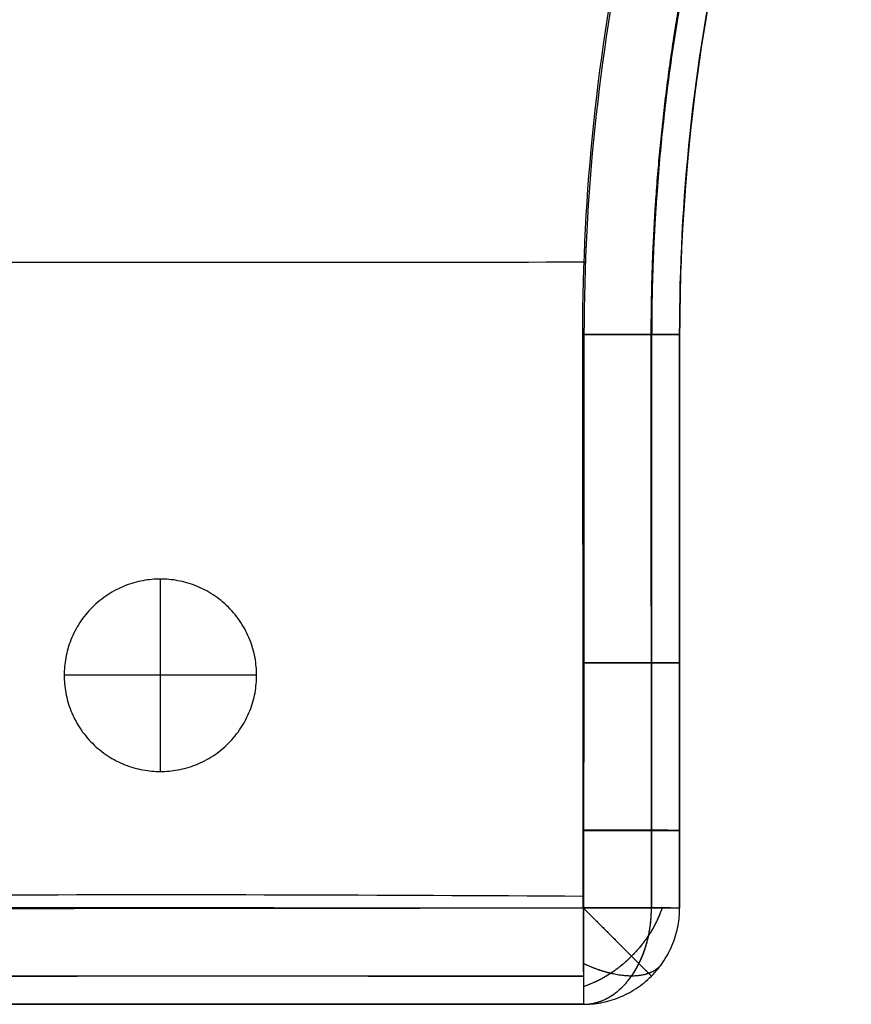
# Model space of a CAD drawing. Header units: millimetres. Extents: x 12777 to 15777, y -24570 to -21570.
# Tile 7 of 82: x 13425 to 13641, y -23073 to -22817. Entities that reach past the tile are written whole.
import ezdxf

# ---------------------------------------------------------------- set-up
doc = ezdxf.new("R2010")
doc.units = ezdxf.units.MM
doc.layers.add('compo8', color=7, linetype='Continuous', true_color=0x000000)

msp = doc.modelspace()

# ---------------------------------------------------------------- linework, layer by layer
at = {"layer": 'compo8'}
for p, q in [((13596.69, -22899.27, -568.84), (13596.69, -22899.27, -700.57)), ((13596.69, -22899.27, -389.89), (13596.69, -22899.27, -519.81)), ((13461.78, -23012.79, -721), (13461.78, -22962.79, -721)), ((13461.78, -23012.79, -766), (13461.78, -22962.79, -766)), ((13596.69, -22984.54, -568.89), (13596.69, -22984.54, -700.62)), ((13596.69, -22984.54, -389.96), (13596.69, -22984.54, -519.88)), ((13486.78, -22987.79, -721), (13436.78, -22987.79, -721)), ((13486.78, -22987.79, -766), (13436.78, -22987.79, -766)), ((13596.69, -23028.08, -568.92), (13596.69, -23028.08, -700.65)), ((13596.69, -23028.08, -390), (13596.69, -23028.08, -519.92))]:
    msp.add_line(p, q, dxfattribs=at)
for points, knots in [([(13571.54, -22899.25, -722.49), (13571.51, -22862.58, -722.47), (13577.27, -22807.51, -722.43), (13596.31, -22736.45, -722.42), (13622.69, -22667.77, -722.41), (13668.87, -22587.93, -722.4), (13742.98, -22505.81, -722.43), (13817.59, -22451.73, -722.46), (13883.12, -22418.46, -722.5), (13949.53, -22393.06, -722.52), (14019.15, -22377.89, -722.55), (14071.61, -22374.48, -722.56), (14089.84, -22374.25, -722.57), (14094.86, -22374.19, -722.57), (14099.89, -22374.21, -722.57), (14104.92, -22374.21, -722.58), (14144.46, -22374.23, -722.59), (14184.01, -22374.24, -722.59), (14223.54, -22374.25, -722.61), (14228.68, -22374.25, -722.61), (14233.81, -22374.25, -722.61), (14238.95, -22374.25, -722.61), (14241.19, -22374.25, -722.61), (14243.44, -22374.25, -722.61), (14245.68, -22374.25, -722.61)], [0.004344, 0.004344, 0.004344, 0.004344, 109.991459, 165.148667, 220.328751, 330.284579, 440.229838, 550.222449, 605.112369, 660.358849, 763.143205, 817.829427, 817.829427, 817.829427, 832.911531, 832.911531, 832.911531, 951.534399, 951.534399, 951.534399, 966.941285, 966.941285, 966.941285, 973.672529, 973.672529, 973.672529, 973.672529]), ([(13571.54, -22899.25, -549.48), (13571.51, -22862.58, -549.44), (13577.27, -22807.51, -549.39), (13596.31, -22736.45, -549.38), (13622.69, -22667.77, -549.36), (13668.87, -22587.93, -549.35), (13742.98, -22505.81, -549.4), (13817.59, -22451.73, -549.44), (13883.12, -22418.46, -549.48), (13949.53, -22393.06, -549.52), (14019.15, -22377.89, -549.55), (14071.61, -22374.48, -549.57), (14089.84, -22374.25, -549.58), (14094.86, -22374.19, -549.58), (14099.89, -22374.21, -549.58), (14104.92, -22374.21, -549.59), (14144.46, -22374.23, -549.6), (14184.01, -22374.24, -549.61), (14223.54, -22374.25, -549.63), (14228.68, -22374.25, -549.63), (14233.81, -22374.25, -549.63), (14238.95, -22374.25, -549.64), (14241.19, -22374.25, -549.64), (14243.44, -22374.25, -549.64), (14245.68, -22374.25, -549.64)], [0.004344, 0.004344, 0.004344, 0.004344, 109.991459, 165.148667, 220.328751, 330.284579, 440.229838, 550.222449, 605.112369, 660.358849, 763.143205, 817.829427, 817.829427, 817.829427, 832.911531, 832.911531, 832.911531, 951.534399, 951.534399, 951.534399, 966.941285, 966.941285, 966.941285, 973.672529, 973.672529, 973.672529, 973.672529]), ([(14245.7, -22374.28, -547.03), (14243.46, -22374.28, -547.03), (14241.21, -22374.28, -547.03), (14238.97, -22374.28, -547.03), (14233.83, -22374.28, -547.03), (14228.7, -22374.28, -547.03), (14223.56, -22374.28, -547.02), (14184.02, -22374.3, -547.01), (14144.48, -22374.31, -547.01), (14104.94, -22374.32, -546.99), (14099.91, -22374.32, -546.99), (14094.88, -22374.3, -546.99), (14089.86, -22374.37, -546.99), (14071.96, -22374.61, -546.98), (14019.84, -22377.98, -546.96), (13932.27, -22396.97, -546.94), (13833.05, -22440.97, -546.89), (13743.29, -22506.14, -546.86), (13681.65, -22574.52, -546.83), (13641.46, -22636.3, -546.82), (13607.79, -22702.37, -546.84), (13579.46, -22790.2, -546.84), (13571.87, -22863.29, -546.89), (13571.84, -22899.29, -546.91)], [24.994719, 24.994719, 24.994719, 24.994719, 31.725976, 31.725976, 31.725976, 47.132861, 47.132861, 47.132861, 165.755729, 165.755729, 165.755729, 180.837834, 180.837834, 180.837834, 234.546678, 337.318829, 448.445631, 558.437349, 668.383522, 723.250397, 779.322749, 890.641932, 998.662915, 998.662915, 998.662915, 998.662915]), ([(14245.7, -22374.28, -360.38), (14243.46, -22374.28, -360.38), (14241.21, -22374.28, -360.38), (14238.97, -22374.28, -360.38), (14233.83, -22374.28, -360.38), (14228.7, -22374.28, -360.37), (14223.56, -22374.28, -360.37), (14184.02, -22374.3, -360.36), (14144.48, -22374.31, -360.35), (14104.94, -22374.32, -360.33), (14099.91, -22374.32, -360.33), (14094.88, -22374.3, -360.33), (14089.86, -22374.37, -360.32), (14071.96, -22374.61, -360.32), (14019.84, -22377.98, -360.29), (13932.27, -22396.97, -360.26), (13833.05, -22440.97, -360.19), (13743.29, -22506.14, -360.14), (13681.65, -22574.52, -360.11), (13641.46, -22636.3, -360.1), (13607.79, -22702.37, -360.12), (13579.46, -22790.2, -360.13), (13571.87, -22863.29, -360.19), (13571.84, -22899.29, -360.22)], [24.994719, 24.994719, 24.994719, 24.994719, 31.725976, 31.725976, 31.725976, 47.132861, 47.132861, 47.132861, 165.755729, 165.755729, 165.755729, 180.837834, 180.837834, 180.837834, 234.546678, 337.318829, 448.445631, 558.437349, 668.383522, 723.250397, 779.322749, 890.641932, 998.662915, 998.662915, 998.662915, 998.662915]), ([(14245.69, -22399.27, -634.83), (14243.45, -22399.27, -634.83), (14241.2, -22399.27, -634.83), (14233.82, -22399.27, -634.83), (14228.69, -22399.27, -634.83), (14218.48, -22399.27, -634.83), (14213.41, -22399.27, -634.83), (14198.36, -22399.27, -634.83), (14188.37, -22399.27, -634.83), (14168.55, -22399.27, -634.83), (14158.71, -22399.27, -634.83), (14139.11, -22399.27, -634.83), (14129.34, -22399.27, -634.83), (14114.69, -22399.27, -634.83), (14109.81, -22399.27, -634.83), (14100.01, -22399.27, -634.83), (14095.09, -22399.25, -634.83), (14070.27, -22399.57, -634.83), (14050.56, -22401, -634.83), (13990.91, -22408.93, -634.83), (13951.84, -22419.01, -634.83), (13877.14, -22448.28, -634.83), (13841.93, -22467.18, -634.83), (13776.53, -22513.15, -634.83), (13746.7, -22539.96, -634.83), (13694.12, -22600.06, -634.83), (13671.54, -22633.11, -634.83), (13634.64, -22704.03, -634.83), (13620.45, -22741.75, -634.83), (13601.49, -22819.48, -634.82), (13596.69, -22859.34, -634.83), (13596.69, -22899.27, -634.83)], [7598.975496, 7598.975496, 7598.975496, 7598.975496, 7605.698658, 7605.698658, 7621.091915, 7621.091915, 7636.288655, 7636.288655, 7666.210775, 7666.210775, 7695.701401, 7695.701401, 7724.965723, 7724.965723, 7739.598469, 7739.598469, 7754.340237, 7754.340237, 7813.987342, 7813.987342, 7934.680821, 7934.680821, 8054.410953, 8054.410953, 8174.234232, 8174.234232, 8293.693282, 8293.693282, 8413.766765, 8413.766765, 8533.398163, 8533.398163, 8533.398163, 8533.398163]), ([(14245.69, -22399.27, -455.03), (14243.45, -22399.27, -455.03), (14241.2, -22399.27, -455.03), (14233.82, -22399.27, -455.02), (14228.69, -22399.27, -455.02), (14218.48, -22399.27, -455.02), (14213.41, -22399.27, -455.02), (14198.36, -22399.27, -455.02), (14188.37, -22399.27, -455.02), (14168.55, -22399.27, -455.02), (14158.71, -22399.27, -455.02), (14139.11, -22399.27, -455.03), (14129.34, -22399.27, -455.03), (14114.69, -22399.27, -455.03), (14109.81, -22399.27, -455.02), (14100.01, -22399.27, -455.02), (14095.09, -22399.25, -455.02), (14070.27, -22399.57, -455.02), (14050.56, -22401, -455.02), (13990.91, -22408.93, -455.02), (13951.84, -22419.01, -455.02), (13877.14, -22448.28, -455.02), (13841.93, -22467.18, -455.02), (13776.53, -22513.15, -455.02), (13746.7, -22539.96, -455.02), (13694.12, -22600.06, -455.02), (13671.54, -22633.11, -455.02), (13634.64, -22704.03, -455.02), (13620.45, -22741.75, -455.02), (13601.49, -22819.48, -455.01), (13596.69, -22859.34, -455.02), (13596.69, -22899.27, -455.02)], [7598.975496, 7598.975496, 7598.975496, 7598.975496, 7605.698658, 7605.698658, 7621.091915, 7621.091915, 7636.288655, 7636.288655, 7666.210775, 7666.210775, 7695.701401, 7695.701401, 7724.965723, 7724.965723, 7739.598469, 7739.598469, 7754.340237, 7754.340237, 7813.987342, 7813.987342, 7934.680821, 7934.680821, 8054.410953, 8054.410953, 8174.234232, 8174.234232, 8293.693282, 8293.693282, 8413.766765, 8413.766765, 8533.398163, 8533.398163, 8533.398163, 8533.398163]), ([(14245.69, -22399.27, -568.96), (14243.45, -22399.27, -568.96), (14241.2, -22399.27, -568.96), (14238.96, -22399.27, -568.96), (14233.83, -22399.27, -568.96), (14228.69, -22399.27, -568.95), (14223.55, -22399.27, -568.95), (14184.01, -22399.27, -568.94), (14144.47, -22399.27, -568.93), (14104.93, -22399.27, -568.92), (14099.83, -22399.27, -568.92), (14094.92, -22399.25, -568.92), (14090.17, -22399.31, -568.92), (14073.13, -22399.53, -568.91), (14023.48, -22402.72, -568.89), (13940.05, -22420.78, -568.87), (13845.51, -22462.65, -568.82), (13759.97, -22524.7, -568.78), (13701.22, -22589.85, -568.75), (13662.93, -22648.7, -568.75), (13630.85, -22711.66, -568.76), (13603.88, -22795.34, -568.77), (13596.69, -22864.98, -568.81), (13596.69, -22899.27, -568.84)], [24.994719, 24.994719, 24.994719, 24.994719, 31.725976, 31.725976, 31.725976, 47.132861, 47.132861, 47.132861, 165.755729, 165.755729, 165.755729, 180.837834, 180.837834, 180.837834, 234.546678, 337.318829, 448.445631, 558.437349, 668.383522, 723.250397, 779.322749, 890.641932, 998.662915, 998.662915, 998.662915, 998.662915]), ([(13596.69, -22899.27, -700.57), (13596.69, -22864.36, -700.54), (13602.2, -22811.92, -700.5), (13620.35, -22744.28, -700.49), (13645.48, -22678.91, -700.48), (13689.44, -22602.9, -700.47), (13759.97, -22524.7, -700.51), (13830.98, -22473.19, -700.54), (13893.36, -22441.48, -700.57), (13956.57, -22417.26, -700.6), (14022.86, -22402.79, -700.62), (14072.82, -22399.53, -700.64), (14090.17, -22399.31, -700.64), (14094.92, -22399.25, -700.64), (14099.83, -22399.27, -700.65), (14104.93, -22399.27, -700.65), (14144.47, -22399.27, -700.66), (14184.01, -22399.27, -700.67), (14223.55, -22399.27, -700.68), (14228.69, -22399.27, -700.68), (14233.83, -22399.27, -700.68), (14238.96, -22399.27, -700.68), (14241.2, -22399.27, -700.68), (14243.45, -22399.27, -700.68), (14245.69, -22399.27, -700.69)], [0.004344, 0.004344, 0.004344, 0.004344, 109.991459, 165.148667, 220.328751, 330.284579, 440.229838, 550.222449, 605.112369, 660.358849, 763.143205, 817.829427, 817.829427, 817.829427, 832.911531, 832.911531, 832.911531, 951.534399, 951.534399, 951.534399, 966.941285, 966.941285, 966.941285, 973.672529, 973.672529, 973.672529, 973.672529]), ([(14245.69, -22399.27, -390.05), (14243.45, -22399.27, -390.05), (14241.2, -22399.27, -390.05), (14238.96, -22399.27, -390.04), (14233.83, -22399.27, -390.04), (14228.69, -22399.27, -390.04), (14223.55, -22399.27, -390.04), (14184.01, -22399.27, -390.02), (14144.47, -22399.27, -390.01), (14104.93, -22399.27, -390), (14099.83, -22399.27, -389.99), (14094.92, -22399.25, -389.99), (14090.17, -22399.31, -389.99), (14073.13, -22399.53, -389.98), (14023.48, -22402.72, -389.96), (13940.05, -22420.78, -389.92), (13845.51, -22462.65, -389.86), (13759.97, -22524.7, -389.81), (13701.22, -22589.85, -389.77), (13662.93, -22648.7, -389.77), (13630.85, -22711.66, -389.78), (13603.88, -22795.34, -389.79), (13596.69, -22864.98, -389.85), (13596.69, -22899.27, -389.89)], [24.994719, 24.994719, 24.994719, 24.994719, 31.725976, 31.725976, 31.725976, 47.132861, 47.132861, 47.132861, 165.755729, 165.755729, 165.755729, 180.837834, 180.837834, 180.837834, 234.546678, 337.318829, 448.445631, 558.437349, 668.383522, 723.250397, 779.322749, 890.641932, 998.662915, 998.662915, 998.662915, 998.662915]), ([(13596.69, -22899.27, -519.81), (13596.69, -22864.36, -519.78), (13602.2, -22811.92, -519.73), (13620.35, -22744.28, -519.71), (13645.48, -22678.91, -519.69), (13689.44, -22602.9, -519.68), (13759.97, -22524.7, -519.73), (13830.98, -22473.19, -519.77), (13893.36, -22441.48, -519.81), (13956.57, -22417.26, -519.85), (14022.86, -22402.79, -519.88), (14072.82, -22399.53, -519.91), (14090.17, -22399.31, -519.91), (14094.92, -22399.25, -519.92), (14099.83, -22399.27, -519.92), (14104.93, -22399.27, -519.92), (14144.47, -22399.27, -519.94), (14184.01, -22399.27, -519.95), (14223.55, -22399.27, -519.96), (14228.69, -22399.27, -519.97), (14233.83, -22399.27, -519.97), (14238.96, -22399.27, -519.97), (14241.2, -22399.27, -519.97), (14243.45, -22399.27, -519.97), (14245.69, -22399.27, -519.97)], [0.004344, 0.004344, 0.004344, 0.004344, 109.991459, 165.148667, 220.328751, 330.284579, 440.229838, 550.222449, 605.112369, 660.358849, 763.143205, 817.829427, 817.829427, 817.829427, 832.911531, 832.911531, 832.911531, 951.534399, 951.534399, 951.534399, 966.941285, 966.941285, 966.941285, 973.672529, 973.672529, 973.672529, 973.672529]), ([(12915.45, -22881.51, -546.83), (12917.41, -22881.5, -546.81), (12979.43, -22881.38, -546.29), (13084.82, -22881.27, -545.53), (13249.71, -22880.59, -545.09), (13411.69, -22880.49, -545.85), (13519.71, -22880.47, -546.6), (13572.2, -22880.4, -546.9)], [-2413.461739, -2413.461739, -2413.461739, -2413.461739, -2408.082032, -2242.203735, -2076.325438, -1910.44714, -1753.781846, -1753.781846, -1753.781846, -1753.781846]), ([(12915.45, -22881.51, -360.11), (12917.41, -22881.5, -360.09), (12979.43, -22881.38, -359.38), (13084.82, -22881.27, -358.36), (13249.71, -22880.59, -357.76), (13411.69, -22880.49, -358.78), (13519.71, -22880.47, -359.8), (13572.2, -22880.4, -360.21)], [-2413.461739, -2413.461739, -2413.461739, -2413.461739, -2408.082032, -2242.203735, -2076.325438, -1910.44714, -1753.781846, -1753.781846, -1753.781846, -1753.781846]), ([(12915.93, -22881.51, -722.41), (12917.73, -22881.5, -722.39), (12979.56, -22881.38, -721.87), (13084.82, -22881.27, -721.12), (13249.71, -22880.59, -720.68), (13411.58, -22880.49, -721.43), (13519.49, -22880.47, -722.18), (13571.87, -22880.4, -722.48)], [-2413.022331, -2413.022331, -2413.022331, -2413.022331, -2408.082032, -2242.203735, -2076.325438, -1910.44714, -1754.112655, -1754.112655, -1754.112655, -1754.112655]), ([(12915.93, -22881.51, -549.36), (12917.73, -22881.5, -549.34), (12979.56, -22881.38, -548.64), (13084.82, -22881.27, -547.61), (13249.71, -22880.59, -547.02), (13411.58, -22880.49, -548.03), (13519.49, -22880.47, -549.05), (13571.87, -22880.4, -549.46)], [-2413.022331, -2413.022331, -2413.022331, -2413.022331, -2408.082032, -2242.203735, -2076.325438, -1910.44714, -1754.112655, -1754.112655, -1754.112655, -1754.112655]), ([(13571.66, -23048.24, -722.6), (13571.65, -23041.51, -722.59), (13571.65, -23034.78, -722.58), (13571.64, -23028.06, -722.58), (13571.63, -23013.54, -722.56), (13571.62, -22999.03, -722.55), (13571.61, -22984.52, -722.55), (13571.58, -22956.1, -722.53), (13571.56, -22927.68, -722.52), (13571.54, -22899.25, -722.49)], [25.021526, 25.021526, 25.021526, 25.021526, 45.207981, 45.207981, 45.207981, 88.753378, 88.753378, 88.753378, 174.021589, 174.021589, 174.021589, 174.021589]), ([(13571.66, -23048.24, -549.62), (13571.65, -23041.51, -549.61), (13571.65, -23034.78, -549.6), (13571.64, -23028.06, -549.59), (13571.63, -23013.54, -549.57), (13571.62, -22999.03, -549.56), (13571.61, -22984.52, -549.55), (13571.58, -22956.1, -549.52), (13571.56, -22927.68, -549.51), (13571.54, -22899.25, -549.48)], [25.021526, 25.021526, 25.021526, 25.021526, 45.207981, 45.207981, 45.207981, 88.753378, 88.753378, 88.753378, 174.021589, 174.021589, 174.021589, 174.021589]), ([(13571.84, -22899.29, -546.91), (13571.82, -22927.71, -546.94), (13571.8, -22956.13, -546.95), (13571.78, -22984.55, -546.96), (13571.76, -22999.07, -546.97), (13571.75, -23013.59, -546.98), (13571.74, -23028.11, -547), (13571.73, -23034.84, -547), (13571.73, -23041.57, -547.01), (13571.72, -23048.3, -547.02)], [0.004294, 0.004294, 0.004294, 0.004294, 85.272504, 85.272504, 85.272504, 128.817901, 128.817901, 128.817901, 149.004334, 149.004334, 149.004334, 149.004334]), ([(13571.84, -22899.29, -360.22), (13571.82, -22927.71, -360.25), (13571.8, -22956.13, -360.27), (13571.78, -22984.55, -360.29), (13571.76, -22999.07, -360.3), (13571.75, -23013.59, -360.32), (13571.74, -23028.11, -360.33), (13571.73, -23034.84, -360.34), (13571.73, -23041.57, -360.35), (13571.72, -23048.3, -360.36)], [0.004294, 0.004294, 0.004294, 0.004294, 85.272504, 85.272504, 85.272504, 128.817901, 128.817901, 128.817901, 149.004334, 149.004334, 149.004334, 149.004334]), ([(13596.69, -22899.27, -568.84), (13596.69, -22927.69, -568.86), (13596.69, -22956.11, -568.87), (13596.69, -22984.54, -568.89), (13596.69, -22999.05, -568.9), (13596.69, -23013.57, -568.91), (13596.69, -23028.08, -568.92), (13596.69, -23034.81, -568.93), (13596.69, -23041.54, -568.94), (13596.69, -23048.26, -568.94)], [0.004294, 0.004294, 0.004294, 0.004294, 85.272504, 85.272504, 85.272504, 128.817901, 128.817901, 128.817901, 149.004334, 149.004334, 149.004334, 149.004334]), ([(13596.69, -23048.26, -700.67), (13596.69, -23041.54, -700.66), (13596.69, -23034.81, -700.66), (13596.69, -23028.08, -700.65), (13596.69, -23013.57, -700.64), (13596.69, -22999.05, -700.63), (13596.69, -22984.54, -700.62), (13596.69, -22956.11, -700.6), (13596.69, -22927.69, -700.59), (13596.69, -22899.27, -700.57)], [25.021526, 25.021526, 25.021526, 25.021526, 45.207981, 45.207981, 45.207981, 88.753378, 88.753378, 88.753378, 174.021589, 174.021589, 174.021589, 174.021589]), ([(13596.69, -22899.27, -634.83), (13596.69, -22927.69, -634.84), (13596.69, -22956.11, -634.83), (13596.69, -22999.05, -634.83), (13596.69, -23013.57, -634.83), (13596.69, -23034.81, -634.83), (13596.69, -23041.54, -634.83), (13596.69, -23048.26, -634.84)], [3251.738872, 3251.738872, 3251.738872, 3251.738872, 3341.055378, 3341.055378, 3386.669779, 3386.669779, 3407.809686, 3407.809686, 3407.809686, 3407.809686]), ([(13596.69, -22899.27, -389.89), (13596.69, -22927.69, -389.92), (13596.69, -22956.11, -389.93), (13596.69, -22984.54, -389.96), (13596.69, -22999.05, -389.97), (13596.69, -23013.57, -389.98), (13596.69, -23028.08, -390), (13596.69, -23034.81, -390.01), (13596.69, -23041.54, -390.02), (13596.69, -23048.26, -390.03)], [0.004294, 0.004294, 0.004294, 0.004294, 85.272504, 85.272504, 85.272504, 128.817901, 128.817901, 128.817901, 149.004334, 149.004334, 149.004334, 149.004334]), ([(13596.69, -23048.26, -519.95), (13596.69, -23041.54, -519.94), (13596.69, -23034.81, -519.93), (13596.69, -23028.08, -519.92), (13596.69, -23013.57, -519.91), (13596.69, -22999.05, -519.89), (13596.69, -22984.54, -519.88), (13596.69, -22956.11, -519.86), (13596.69, -22927.69, -519.84), (13596.69, -22899.27, -519.81)], [25.021526, 25.021526, 25.021526, 25.021526, 45.207981, 45.207981, 45.207981, 88.753378, 88.753378, 88.753378, 174.021589, 174.021589, 174.021589, 174.021589]), ([(13596.69, -22899.27, -455.02), (13596.69, -22927.69, -455.03), (13596.69, -22956.11, -455.02), (13596.69, -22999.05, -455.02), (13596.69, -23013.57, -455.02), (13596.69, -23034.81, -455.02), (13596.69, -23041.54, -455.02), (13596.69, -23048.26, -455.03)], [3251.738872, 3251.738872, 3251.738872, 3251.738872, 3341.055378, 3341.055378, 3386.669779, 3386.669779, 3407.809686, 3407.809686, 3407.809686, 3407.809686]), ([(12915.65, -23046.25, -547), (12916.86, -23046.23, -547), (12975.9, -23045.4, -546.91), (13082.32, -23045.14, -546.81), (13250.78, -23046.7, -546.73), (13412.13, -23044.38, -546.85), (13519.73, -23044.85, -546.95), (13571.72, -23045.15, -547.01)], [-2411.530999, -2411.530999, -2411.530999, -2411.530999, -2408.082032, -2242.203735, -2076.325438, -1910.44714, -1754.667299, -1754.667299, -1754.667299, -1754.667299]), ([(12915.65, -23046.25, -360.34), (12916.86, -23046.23, -360.34), (12975.9, -23045.4, -360.22), (13082.32, -23045.14, -360.08), (13250.78, -23046.7, -359.98), (13412.13, -23044.38, -360.14), (13519.73, -23044.85, -360.27), (13571.72, -23045.15, -360.36)], [-2411.530999, -2411.530999, -2411.530999, -2411.530999, -2408.082032, -2242.203735, -2076.325438, -1910.44714, -1754.667299, -1754.667299, -1754.667299, -1754.667299]), ([(12915.74, -23046.25, -722.58), (12916.91, -23046.23, -722.58), (12975.93, -23045.4, -722.49), (13082.32, -23045.14, -722.39), (13250.78, -23046.7, -722.32), (13412.11, -23044.38, -722.43), (13519.68, -23044.85, -722.53), (13571.66, -23045.15, -722.59)], [-2411.445965, -2411.445965, -2411.445965, -2411.445965, -2408.082032, -2242.203735, -2076.325438, -1910.44714, -1754.735049, -1754.735049, -1754.735049, -1754.735049]), ([(12915.74, -23046.25, -549.6), (12916.91, -23046.23, -549.6), (12975.93, -23045.4, -549.47), (13082.32, -23045.14, -549.34), (13250.78, -23046.7, -549.24), (13412.11, -23044.38, -549.4), (13519.68, -23044.85, -549.53), (13571.66, -23045.15, -549.61)], [-2411.445965, -2411.445965, -2411.445965, -2411.445965, -2408.082032, -2242.203735, -2076.325438, -1910.44714, -1754.735049, -1754.735049, -1754.735049, -1754.735049]), ([(12915.74, -23048.23, -722.59), (12922.86, -23048.22, -722.58), (12929.97, -23048.21, -722.57), (12937.09, -23048.2, -722.56), (12951.89, -23048.18, -722.54), (12966.68, -23048.16, -722.52), (12981.48, -23048.14, -722.51), (13010.32, -23048.11, -722.48), (13039.15, -23048.08, -722.45), (13067.99, -23048.06, -722.43), (13126.82, -23048.01, -722.4), (13185.63, -23047.98, -722.36), (13244.44, -23047.99, -722.37), (13303.09, -23048, -722.37), (13361.75, -23048.04, -722.42), (13420.42, -23048.09, -722.47), (13470.83, -23048.14, -722.5), (13521.25, -23048.19, -722.54), (13571.66, -23048.24, -722.6)], [25.016756, 25.016756, 25.016756, 25.016756, 46.377041, 46.377041, 46.377041, 90.77314, 90.77314, 90.77314, 177.29738, 177.29738, 177.29738, 353.767727, 353.767727, 353.767727, 529.759046, 529.759046, 529.759046, 681.011935, 681.011935, 681.011935, 681.011935]), ([(12915.74, -23048.23, -549.6), (12922.86, -23048.22, -549.59), (12929.97, -23048.21, -549.58), (12937.09, -23048.2, -549.56), (12951.89, -23048.18, -549.54), (12966.68, -23048.16, -549.51), (12981.48, -23048.14, -549.49), (13010.32, -23048.11, -549.45), (13039.15, -23048.08, -549.42), (13067.99, -23048.06, -549.4), (13126.82, -23048.01, -549.34), (13185.63, -23047.98, -549.3), (13244.44, -23047.99, -549.3), (13303.09, -23048, -549.31), (13361.75, -23048.04, -549.38), (13420.42, -23048.09, -549.44), (13470.83, -23048.14, -549.49), (13521.25, -23048.19, -549.54), (13571.66, -23048.24, -549.62)], [25.016756, 25.016756, 25.016756, 25.016756, 46.377041, 46.377041, 46.377041, 90.77314, 90.77314, 90.77314, 177.29738, 177.29738, 177.29738, 353.767727, 353.767727, 353.767727, 529.759046, 529.759046, 529.759046, 681.011935, 681.011935, 681.011935, 681.011935]), ([(13571.72, -23048.3, -547.02), (13521.3, -23048.34, -546.96), (13470.88, -23048.4, -546.92), (13420.46, -23048.44, -546.89), (13361.79, -23048.5, -546.84), (13303.13, -23048.54, -546.8), (13244.45, -23048.55, -546.79), (13185.61, -23048.55, -546.79), (13126.78, -23048.53, -546.82), (13067.96, -23048.48, -546.86), (13039.11, -23048.46, -546.87), (13010.27, -23048.43, -546.9), (12981.42, -23048.39, -546.93), (12966.62, -23048.38, -546.94), (12951.82, -23048.36, -546.96), (12937.02, -23048.34, -546.98), (12929.9, -23048.33, -546.99), (12922.77, -23048.32, -547), (12915.65, -23048.31, -547.01)], [24.987565, 24.987565, 24.987565, 24.987565, 176.240511, 176.240511, 176.240511, 352.231829, 352.231829, 352.231829, 528.702175, 528.702175, 528.702175, 615.226414, 615.226414, 615.226414, 659.622512, 659.622512, 659.622512, 680.982791, 680.982791, 680.982791, 680.982791]), ([(13571.72, -23048.3, -360.36), (13521.3, -23048.34, -360.29), (13470.88, -23048.4, -360.24), (13420.46, -23048.44, -360.19), (13361.79, -23048.5, -360.13), (13303.13, -23048.54, -360.06), (13244.45, -23048.55, -360.06), (13185.61, -23048.55, -360.05), (13126.78, -23048.53, -360.09), (13067.96, -23048.48, -360.14), (13039.11, -23048.46, -360.17), (13010.27, -23048.43, -360.2), (12981.42, -23048.39, -360.24), (12966.62, -23048.38, -360.26), (12951.82, -23048.36, -360.28), (12937.02, -23048.34, -360.31), (12929.9, -23048.33, -360.32), (12922.77, -23048.32, -360.33), (12915.65, -23048.31, -360.35)], [24.987565, 24.987565, 24.987565, 24.987565, 176.240511, 176.240511, 176.240511, 352.231829, 352.231829, 352.231829, 528.702175, 528.702175, 528.702175, 615.226414, 615.226414, 615.226414, 659.622512, 659.622512, 659.622512, 680.982791, 680.982791, 680.982791, 680.982791]), ([(13571.69, -23073.27, -568.94), (13521.27, -23073.27, -568.89), (13470.85, -23073.27, -568.85), (13420.44, -23073.27, -568.81), (13361.77, -23073.27, -568.77), (13303.11, -23073.27, -568.72), (13244.45, -23073.27, -568.72), (13185.62, -23073.27, -568.71), (13126.8, -23073.27, -568.74), (13067.98, -23073.27, -568.78), (13039.13, -23073.27, -568.8), (13010.29, -23073.27, -568.82), (12981.45, -23073.27, -568.85), (12966.65, -23073.27, -568.87), (12951.85, -23073.27, -568.88), (12937.06, -23073.27, -568.9), (12929.93, -23073.27, -568.91), (12922.81, -23073.27, -568.92), (12915.69, -23073.27, -568.93)], [24.987565, 24.987565, 24.987565, 24.987565, 176.240511, 176.240511, 176.240511, 352.231829, 352.231829, 352.231829, 528.702175, 528.702175, 528.702175, 615.226414, 615.226414, 615.226414, 659.622512, 659.622512, 659.622512, 680.982791, 680.982791, 680.982791, 680.982791]), ([(12915.69, -23073.27, -700.66), (12922.81, -23073.27, -700.65), (12929.93, -23073.27, -700.64), (12937.06, -23073.27, -700.63), (12951.85, -23073.27, -700.61), (12966.65, -23073.27, -700.59), (12981.45, -23073.27, -700.58), (13010.29, -23073.27, -700.55), (13039.13, -23073.27, -700.53), (13067.98, -23073.27, -700.51), (13126.8, -23073.27, -700.47), (13185.62, -23073.27, -700.43), (13244.45, -23073.27, -700.44), (13303.11, -23073.27, -700.45), (13361.77, -23073.27, -700.5), (13420.44, -23073.27, -700.54), (13470.85, -23073.27, -700.58), (13521.27, -23073.27, -700.61), (13571.69, -23073.27, -700.67)], [25.016756, 25.016756, 25.016756, 25.016756, 46.377041, 46.377041, 46.377041, 90.77314, 90.77314, 90.77314, 177.29738, 177.29738, 177.29738, 353.767727, 353.767727, 353.767727, 529.759046, 529.759046, 529.759046, 681.011935, 681.011935, 681.011935, 681.011935]), ([(13571.69, -23073.27, -634.84), (13521.27, -23073.27, -634.82), (13470.85, -23073.27, -634.83), (13361.77, -23073.27, -634.83), (13303.11, -23073.27, -634.82), (13185.62, -23073.27, -634.82), (13126.8, -23073.27, -634.83), (13039.13, -23073.27, -634.83), (13010.29, -23073.27, -634.83), (12974.11, -23073.27, -634.83), (12966.77, -23073.27, -634.83), (12951.97, -23073.27, -634.83), (12944.51, -23073.27, -634.83), (12929.93, -23073.27, -634.83), (12922.81, -23073.27, -634.83), (12915.69, -23073.27, -634.84)], [3459.002441, 3459.002441, 3459.002441, 3459.002441, 3610.255288, 3610.255288, 3786.246802, 3786.246802, 3962.716809, 3962.716809, 4049.241065, 4049.241065, 4071.267973, 4071.267973, 4093.63716, 4093.63716, 4114.99763, 4114.99763, 4114.99763, 4114.99763]), ([(13571.69, -23073.27, -390.03), (13521.27, -23073.27, -389.95), (13470.85, -23073.27, -389.9), (13420.44, -23073.27, -389.85), (13361.77, -23073.27, -389.79), (13303.11, -23073.27, -389.73), (13244.45, -23073.27, -389.72), (13185.62, -23073.27, -389.71), (13126.8, -23073.27, -389.76), (13067.98, -23073.27, -389.81), (13039.13, -23073.27, -389.83), (13010.29, -23073.27, -389.86), (12981.45, -23073.27, -389.9), (12966.65, -23073.27, -389.92), (12951.85, -23073.27, -389.95), (12937.06, -23073.27, -389.97), (12929.93, -23073.27, -389.98), (12922.81, -23073.27, -390), (12915.69, -23073.27, -390.01)], [24.987565, 24.987565, 24.987565, 24.987565, 176.240511, 176.240511, 176.240511, 352.231829, 352.231829, 352.231829, 528.702175, 528.702175, 528.702175, 615.226414, 615.226414, 615.226414, 659.622512, 659.622512, 659.622512, 680.982791, 680.982791, 680.982791, 680.982791]), ([(12915.69, -23073.27, -519.94), (12922.81, -23073.27, -519.92), (12929.93, -23073.27, -519.91), (12937.06, -23073.27, -519.9), (12951.85, -23073.27, -519.87), (12966.65, -23073.27, -519.85), (12981.45, -23073.27, -519.83), (13010.29, -23073.27, -519.79), (13039.13, -23073.27, -519.76), (13067.98, -23073.27, -519.73), (13126.8, -23073.27, -519.68), (13185.62, -23073.27, -519.63), (13244.45, -23073.27, -519.64), (13303.11, -23073.27, -519.65), (13361.77, -23073.27, -519.72), (13420.44, -23073.27, -519.77), (13470.85, -23073.27, -519.82), (13521.27, -23073.27, -519.88), (13571.69, -23073.27, -519.95)], [25.016756, 25.016756, 25.016756, 25.016756, 46.377041, 46.377041, 46.377041, 90.77314, 90.77314, 90.77314, 177.29738, 177.29738, 177.29738, 353.767727, 353.767727, 353.767727, 529.759046, 529.759046, 529.759046, 681.011935, 681.011935, 681.011935, 681.011935]), ([(13571.69, -23073.27, -455.03), (13521.27, -23073.27, -455.01), (13470.85, -23073.27, -455.02), (13361.77, -23073.27, -455.03), (13303.11, -23073.27, -455.01), (13185.62, -23073.27, -455.01), (13126.8, -23073.27, -455.03), (13039.13, -23073.27, -455.02), (13010.29, -23073.27, -455.02), (12974.11, -23073.27, -455.02), (12966.77, -23073.27, -455.02), (12951.97, -23073.27, -455.02), (12944.51, -23073.27, -455.02), (12929.93, -23073.27, -455.02), (12922.81, -23073.27, -455.02), (12915.69, -23073.27, -455.03)], [3459.002441, 3459.002441, 3459.002441, 3459.002441, 3610.255288, 3610.255288, 3786.246802, 3786.246802, 3962.716809, 3962.716809, 4049.241065, 4049.241065, 4071.267973, 4071.267973, 4093.63716, 4093.63716, 4114.99763, 4114.99763, 4114.99763, 4114.99763])]:
    msp.add_open_spline(points, degree=3, knots=knots, dxfattribs=at)
for points, weights, degree, knots in [([(13589.32, -22899.25, -716.12), (13589.31, -22863.82, -716.1), (13594.89, -22810.61, -716.08), (13613.3, -22741.98, -716.07), (13638.79, -22675.63, -716.06), (13683.4, -22598.52, -716.06), (13754.97, -22519.17, -716.08), (13827.04, -22466.9, -716.1), (13890.35, -22434.73, -716.12), (13954.49, -22410.17, -716.14), (14021.76, -22395.5, -716.15), (14072.46, -22392.19, -716.16), (14090.07, -22391.97, -716.17), (14094.9, -22391.9, -716.17), (14099.84, -22391.92, -716.17), (14104.92, -22391.93, -716.17), (14144.46, -22391.93, -716.18), (14184, -22391.93, -716.18), (14223.55, -22391.94, -716.19), (14228.68, -22391.94, -716.19), (14233.82, -22391.94, -716.19), (14238.95, -22391.94, -716.19), (14241.2, -22391.94, -716.19), (14243.44, -22391.94, -716.19), (14245.68, -22391.94, -716.19)], [0.852479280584, 0.852277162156, 0.852030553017, 0.851852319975, 0.851737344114, 0.851735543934, 0.851953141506, 0.852261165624, 0.852500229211, 0.852746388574, 0.852954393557, 0.853094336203, 0.853138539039, 0.853151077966, 0.853162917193, 0.853174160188, 0.853264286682, 0.853348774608, 0.853426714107, 0.853436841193, 0.853446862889, 0.85345678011, 0.853461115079, 0.853465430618, 0.853469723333], 3, [0.004344, 0.004344, 0.004344, 0.004344, 109.991459, 165.148667, 220.328751, 330.284579, 440.229838, 550.222449, 605.112369, 660.358849, 763.143205, 817.829427, 817.829427, 817.829427, 832.911531, 832.911531, 832.911531, 951.534399, 951.534399, 951.534399, 966.941285, 966.941285, 966.941285, 973.672529, 973.672529, 973.672529, 973.672529]), ([(13589.32, -22899.25, -540.85), (13589.31, -22863.82, -540.83), (13594.89, -22810.61, -540.79), (13613.3, -22741.98, -540.79), (13638.79, -22675.63, -540.78), (13683.4, -22598.52, -540.77), (13754.97, -22519.17, -540.8), (13827.04, -22466.9, -540.82), (13890.35, -22434.73, -540.85), (13954.49, -22410.17, -540.88), (14021.76, -22395.5, -540.89), (14072.46, -22392.19, -540.91), (14090.07, -22391.97, -540.92), (14094.9, -22391.9, -540.92), (14099.84, -22391.92, -540.92), (14104.92, -22391.93, -540.92), (14144.46, -22391.93, -540.93), (14184, -22391.93, -540.94), (14223.55, -22391.94, -540.95), (14228.68, -22391.94, -540.95), (14233.82, -22391.94, -540.95), (14238.95, -22391.94, -540.95), (14241.2, -22391.94, -540.95), (14243.44, -22391.94, -540.95), (14245.68, -22391.94, -540.95)], [0.852479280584, 0.852277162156, 0.852030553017, 0.851852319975, 0.851737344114, 0.851735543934, 0.851953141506, 0.852261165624, 0.852500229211, 0.852746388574, 0.852954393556, 0.853094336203, 0.853138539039, 0.853151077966, 0.853162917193, 0.853174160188, 0.853264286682, 0.853348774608, 0.853426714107, 0.853436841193, 0.853446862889, 0.85345678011, 0.853461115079, 0.853465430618, 0.853469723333], 3, [0.004344, 0.004344, 0.004344, 0.004344, 109.991459, 165.148667, 220.328751, 330.284579, 440.229838, 550.222449, 605.112369, 660.358849, 763.143205, 817.829427, 817.829427, 817.829427, 832.911531, 832.911531, 832.911531, 951.534399, 951.534399, 951.534399, 966.941285, 966.941285, 966.941285, 973.672529, 973.672529, 973.672529, 973.672529]), ([(14245.7, -22391.95, -553.46), (14243.45, -22391.95, -553.46), (14241.21, -22391.95, -553.46), (14238.97, -22391.95, -553.46), (14233.83, -22391.95, -553.45), (14228.69, -22391.95, -553.45), (14223.56, -22391.95, -553.45), (14184.02, -22391.95, -553.44), (14144.48, -22391.96, -553.44), (14104.94, -22391.96, -553.43), (14099.86, -22391.96, -553.43), (14094.91, -22391.94, -553.43), (14090.09, -22392.01, -553.43), (14072.79, -22392.24, -553.42), (14022.43, -22395.48, -553.41), (13937.79, -22413.8, -553.4), (13841.88, -22456.3, -553.37), (13755.1, -22519.26, -553.35), (13695.51, -22585.36, -553.33), (13656.65, -22645.08, -553.33), (13624.11, -22708.95, -553.34), (13596.73, -22793.85, -553.34), (13589.43, -22864.5, -553.36), (13589.42, -22899.28, -553.38)], [0.853637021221, 0.853641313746, 0.853645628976, 0.853649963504, 0.853659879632, 0.853669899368, 0.853680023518, 0.853757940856, 0.853842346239, 0.853932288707, 0.853943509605, 0.853955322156, 0.853967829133, 0.854012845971, 0.854145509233, 0.854417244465, 0.854783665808, 0.855139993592, 0.855325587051, 0.855356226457, 0.855316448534, 0.855137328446, 0.854823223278, 0.854623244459], 3, [24.994719, 24.994719, 24.994719, 24.994719, 31.725976, 31.725976, 31.725976, 47.132861, 47.132861, 47.132861, 165.755729, 165.755729, 165.755729, 180.837834, 180.837834, 180.837834, 234.546678, 337.318829, 448.445631, 558.437349, 668.383522, 723.250397, 779.322749, 890.641932, 998.662915, 998.662915, 998.662915, 998.662915]), ([(14245.7, -22391.95, -369.08), (14243.45, -22391.95, -369.08), (14241.21, -22391.95, -369.07), (14238.97, -22391.95, -369.07), (14233.83, -22391.95, -369.07), (14228.69, -22391.95, -369.07), (14223.56, -22391.95, -369.07), (14184.02, -22391.95, -369.06), (14144.48, -22391.96, -369.05), (14104.94, -22391.96, -369.04), (14099.86, -22391.96, -369.04), (14094.91, -22391.94, -369.04), (14090.09, -22392.01, -369.04), (14072.79, -22392.24, -369.03), (14022.43, -22395.48, -369.02), (13937.79, -22413.8, -369), (13841.88, -22456.3, -368.95), (13755.1, -22519.26, -368.93), (13695.51, -22585.36, -368.9), (13656.65, -22645.08, -368.9), (13624.11, -22708.95, -368.91), (13596.73, -22793.85, -368.91), (13589.43, -22864.5, -368.95), (13589.42, -22899.28, -368.98)], [0.853637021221, 0.853641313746, 0.853645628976, 0.853649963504, 0.853659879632, 0.853669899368, 0.853680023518, 0.853757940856, 0.853842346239, 0.853932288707, 0.853943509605, 0.853955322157, 0.853967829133, 0.854012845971, 0.854145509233, 0.854417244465, 0.854783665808, 0.855139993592, 0.855325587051, 0.855356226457, 0.855316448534, 0.855137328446, 0.854823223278, 0.854623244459], 3, [24.994719, 24.994719, 24.994719, 24.994719, 31.725976, 31.725976, 31.725976, 47.132861, 47.132861, 47.132861, 165.755729, 165.755729, 165.755729, 180.837834, 180.837834, 180.837834, 234.546678, 337.318829, 448.445631, 558.437349, 668.383522, 723.250397, 779.322749, 890.641932, 998.662915, 998.662915, 998.662915, 998.662915]), ([(13589.36, -23048.24, -716.18), (13589.35, -23041.52, -716.18), (13589.35, -23034.79, -716.17), (13589.35, -23028.06, -716.17), (13589.35, -23013.55, -716.16), (13589.34, -22999.04, -716.15), (13589.34, -22984.52, -716.15), (13589.33, -22956.1, -716.14), (13589.32, -22927.68, -716.13), (13589.32, -22899.25, -716.12)], [0.853332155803, 0.853291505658, 0.853250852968, 0.853210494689, 0.853123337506, 0.853036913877, 0.85295204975, 0.852785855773, 0.852625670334, 0.852479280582], 3, [25.021526, 25.021526, 25.021526, 25.021526, 45.207981, 45.207981, 45.207981, 88.753378, 88.753378, 88.753378, 174.021589, 174.021589, 174.021589, 174.021589]), ([(13589.36, -23048.24, -540.94), (13589.35, -23041.52, -540.93), (13589.35, -23034.79, -540.93), (13589.35, -23028.06, -540.92), (13589.35, -23013.55, -540.91), (13589.34, -22999.04, -540.9), (13589.34, -22984.52, -540.89), (13589.33, -22956.1, -540.88), (13589.32, -22927.68, -540.87), (13589.32, -22899.25, -540.85)], [0.853332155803, 0.853291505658, 0.853250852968, 0.853210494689, 0.853123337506, 0.853036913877, 0.85295204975, 0.852785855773, 0.852625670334, 0.852479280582], 3, [25.021526, 25.021526, 25.021526, 25.021526, 45.207981, 45.207981, 45.207981, 88.753378, 88.753378, 88.753378, 174.021589, 174.021589, 174.021589, 174.021589]), ([(13589.42, -22899.28, -553.38), (13589.42, -22927.71, -553.4), (13589.41, -22956.13, -553.4), (13589.4, -22984.55, -553.41), (13589.4, -22999.07, -553.42), (13589.39, -23013.59, -553.42), (13589.38, -23028.1, -553.43), (13589.38, -23034.83, -553.44), (13589.38, -23041.56, -553.44), (13589.38, -23048.29, -553.45)], [0.85462324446, 0.854478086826, 0.854318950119, 0.854153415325, 0.854068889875, 0.853982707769, 0.853895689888, 0.853855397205, 0.853814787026, 0.853774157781], 3, [0.004294, 0.004294, 0.004294, 0.004294, 85.272504, 85.272504, 85.272504, 128.817901, 128.817901, 128.817901, 149.004334, 149.004334, 149.004334, 149.004334]), ([(13589.42, -22899.28, -368.98), (13589.42, -22927.71, -369), (13589.41, -22956.13, -369), (13589.4, -22984.55, -369.02), (13589.4, -22999.07, -369.02), (13589.39, -23013.59, -369.03), (13589.38, -23028.1, -369.04), (13589.38, -23034.83, -369.05), (13589.38, -23041.56, -369.06), (13589.38, -23048.29, -369.06)], [0.85462324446, 0.854478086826, 0.854318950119, 0.854153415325, 0.854068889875, 0.853982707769, 0.853895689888, 0.853855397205, 0.853814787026, 0.853774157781], 3, [0.004294, 0.004294, 0.004294, 0.004294, 85.272504, 85.272504, 85.272504, 128.817901, 128.817901, 128.817901, 149.004334, 149.004334, 149.004334, 149.004334]), ([(13461.78, -23012.79, -721), (13436.78, -23012.79, -721), (13436.78, -22987.79, -721), (13436.78, -22962.79, -721), (13461.78, -22962.79, -721), (13486.78, -22962.79, -721), (13486.78, -22987.79, -721), (13486.78, -23012.79, -721), (13461.78, -23012.79, -721)], [1, 0.707106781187, 1, 0.707106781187, 1, 0.707106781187, 1, 0.707106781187, 1], 2, [-157.079633, -157.079633, -157.079633, -117.809725, -117.809725, -78.539816, -78.539816, -39.269908, -39.269908, 0, 0, 0]), ([(13461.78, -23012.79, -766), (13436.78, -23012.79, -766), (13436.78, -22987.79, -766), (13436.78, -22962.79, -766), (13461.78, -22962.79, -766), (13486.78, -22962.79, -766), (13486.78, -22987.79, -766), (13486.78, -23012.79, -766), (13461.78, -23012.79, -766)], [1, 0.707106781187, 1, 0.707106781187, 1, 0.707106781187, 1, 0.707106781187, 1], 2, [-157.079633, -157.079633, -157.079633, -117.809725, -117.809725, -78.539816, -78.539816, -39.269908, -39.269908, 0, 0, 0]), ([(13461.78, -23012.79, -743.5), (13436.78, -23012.79, -743.5), (13436.78, -22987.79, -743.5), (13436.78, -22962.79, -743.5), (13461.78, -22962.79, -743.5), (13486.78, -22962.79, -743.5), (13486.78, -22987.79, -743.5), (13486.78, -23012.79, -743.5), (13461.78, -23012.79, -743.5)], [1, 0.707106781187, 1, 0.707106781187, 1, 0.707106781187, 1, 0.707106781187, 1], 2, [-157.079633, -157.079633, -157.079633, -117.809725, -117.809725, -78.539816, -78.539816, -39.269908, -39.269908, 0, 0, 0]), ([(13571.69, -23073.27, -700.67), (13579.02, -23073.27, -707.1), (13584.19, -23065.93, -711.65), (13589.36, -23058.6, -716.19), (13589.36, -23048.24, -716.18)], [0.996845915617, 0.922276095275, 1, 0.922343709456, 0.996716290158], 2, [54.659825, 54.659825, 54.659825, 74.303597, 74.303597, 93.930281, 93.930281, 93.930281]), ([(13571.69, -23073.27, -519.95), (13579.02, -23073.27, -528.66), (13584.19, -23065.93, -534.81), (13589.36, -23058.6, -540.95), (13589.36, -23048.24, -540.94)], [0.996845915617, 0.922276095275, 1, 0.922343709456, 0.996716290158], 2, [54.659825, 54.659825, 54.659825, 74.303597, 74.303597, 93.930281, 93.930281, 93.930281]), ([(13592.11, -23048.28, -556.29), (13589.82, -23055.16, -553.45), (13584.2, -23060.78, -553.45), (13578.59, -23066.39, -553.45), (13571.71, -23068.69, -556.29)], [0.971549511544, 0.939423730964, 1, 0.93942398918, 0.971549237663], 2, [23.943855, 23.943855, 23.943855, 39.269627, 39.269627, 54.595333, 54.595333, 54.595333]), ([(13592.11, -23048.28, -372.91), (13589.82, -23055.16, -369.07), (13584.2, -23060.78, -369.07), (13578.59, -23066.39, -369.07), (13571.71, -23068.69, -372.91)], [0.971549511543, 0.939423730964, 1, 0.939423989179, 0.971549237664], 2, [23.943855, 23.943855, 23.943855, 39.269627, 39.269627, 54.595333, 54.595333, 54.595333]), ([(13571.72, -23048.3, -547.02), (13579.04, -23055.61, -547.03), (13584.2, -23060.78, -553.45), (13589.37, -23065.94, -559.87), (13589.37, -23065.94, -568.94)], [0.996881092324, 0.922614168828, 1, 0.922611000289, 0.996887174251], 2, [54.694183, 54.694183, 54.694183, 74.295974, 74.295974, 93.898567, 93.898567, 93.898567]), ([(13571.72, -23048.3, -360.36), (13579.04, -23055.61, -360.38), (13584.2, -23060.78, -369.07), (13589.37, -23065.94, -377.75), (13589.37, -23065.94, -390.03)], [0.996881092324, 0.922614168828, 1, 0.922611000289, 0.996887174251], 2, [54.694183, 54.694183, 54.694183, 74.295974, 74.295974, 93.898567, 93.898567, 93.898567]), ([(13592.12, -23062.68, -700.67), (13589.83, -23065.93, -706.72), (13584.19, -23065.93, -711.65), (13578.56, -23065.93, -716.58), (13571.66, -23062.68, -718.59)], [0.971606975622, 0.939245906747, 1, 0.939242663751, 0.971610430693], 2, [23.906333, 23.906333, 23.906333, 39.266363, 39.266363, 54.627213, 54.627213, 54.627213]), ([(13592.12, -23062.68, -519.95), (13589.83, -23065.93, -528.13), (13584.19, -23065.93, -534.81), (13578.56, -23065.93, -541.48), (13571.66, -23062.68, -544.19)], [0.971606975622, 0.939245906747, 1, 0.93924266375, 0.971610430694], 2, [23.906333, 23.906333, 23.906333, 39.266363, 39.266363, 54.627213, 54.627213, 54.627213]), ([(13571.71, -23065.96, -553.45), (13521.31, -23065.97, -553.41), (13470.89, -23065.99, -553.39), (13420.45, -23066.01, -553.36), (13361.82, -23066.03, -553.34), (13303.13, -23066.04, -553.3), (13244.45, -23066.05, -553.3), (13185.62, -23066.05, -553.3), (13126.76, -23066.04, -553.32), (13067.96, -23066.02, -553.34), (13039.11, -23066.01, -553.35), (13010.27, -23066, -553.37), (12981.43, -23065.99, -553.39), (12966.63, -23065.99, -553.4), (12951.83, -23065.98, -553.41), (12937.03, -23065.97, -553.42), (12929.91, -23065.97, -553.43), (12922.78, -23065.96, -553.43), (12915.67, -23065.96, -553.44)], [0.85377825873, 0.854082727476, 0.854462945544, 0.854787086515, 0.855165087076, 0.855470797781, 0.855521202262, 0.855571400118, 0.855383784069, 0.855045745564, 0.854879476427, 0.854672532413, 0.854433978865, 0.85431172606, 0.854181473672, 0.854045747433, 0.853980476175, 0.853913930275, 0.853846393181], 3, [24.987565, 24.987565, 24.987565, 24.987565, 176.240511, 176.240511, 176.240511, 352.231829, 352.231829, 352.231829, 528.702175, 528.702175, 528.702175, 615.226414, 615.226414, 615.226414, 659.622512, 659.622512, 659.622512, 680.982791, 680.982791, 680.982791, 680.982791]), ([(13571.71, -23065.96, -369.06), (13521.31, -23065.97, -369.01), (13470.89, -23065.99, -368.98), (13420.45, -23066.01, -368.95), (13361.82, -23066.03, -368.91), (13303.13, -23066.04, -368.87), (13244.45, -23066.05, -368.86), (13185.62, -23066.05, -368.86), (13126.76, -23066.04, -368.89), (13067.96, -23066.02, -368.92), (13039.11, -23066.01, -368.94), (13010.27, -23066, -368.95), (12981.43, -23065.99, -368.98), (12966.63, -23065.99, -368.99), (12951.83, -23065.98, -369.01), (12937.03, -23065.97, -369.03), (12929.91, -23065.97, -369.03), (12922.78, -23065.96, -369.04), (12915.67, -23065.96, -369.05)], [0.85377825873, 0.854082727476, 0.854462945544, 0.854787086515, 0.855165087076, 0.855470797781, 0.855521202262, 0.855571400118, 0.855383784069, 0.855045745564, 0.854879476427, 0.854672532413, 0.854433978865, 0.85431172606, 0.854181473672, 0.854045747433, 0.853980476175, 0.853913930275, 0.853846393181], 3, [24.987565, 24.987565, 24.987565, 24.987565, 176.240511, 176.240511, 176.240511, 352.231829, 352.231829, 352.231829, 528.702175, 528.702175, 528.702175, 615.226414, 615.226414, 615.226414, 659.622512, 659.622512, 659.622512, 680.982791, 680.982791, 680.982791, 680.982791]), ([(12915.72, -23065.93, -716.18), (12922.84, -23065.93, -716.17), (12929.96, -23065.93, -716.16), (12937.08, -23065.92, -716.16), (12951.88, -23065.92, -716.14), (12966.68, -23065.91, -716.13), (12981.47, -23065.9, -716.12), (13010.32, -23065.89, -716.1), (13039.15, -23065.88, -716.09), (13067.99, -23065.87, -716.08), (13126.84, -23065.85, -716.05), (13185.63, -23065.84, -716.03), (13244.44, -23065.85, -716.03), (13303.09, -23065.85, -716.04), (13361.73, -23065.87, -716.07), (13420.42, -23065.88, -716.1), (13470.82, -23065.9, -716.12), (13521.24, -23065.92, -716.14), (13571.67, -23065.93, -716.18)], [0.853259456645, 0.853191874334, 0.853125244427, 0.853059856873, 0.852923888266, 0.852793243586, 0.852670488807, 0.852430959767, 0.852222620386, 0.852055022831, 0.851714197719, 0.85152453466, 0.851575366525, 0.851626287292, 0.8519351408, 0.852315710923, 0.852642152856, 0.8530235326, 0.853328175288], 3, [25.016756, 25.016756, 25.016756, 25.016756, 46.377041, 46.377041, 46.377041, 90.77314, 90.77314, 90.77314, 177.29738, 177.29738, 177.29738, 353.767727, 353.767727, 353.767727, 529.759046, 529.759046, 529.759046, 681.011935, 681.011935, 681.011935, 681.011935]), ([(12915.72, -23065.93, -540.93), (12922.84, -23065.93, -540.92), (12929.96, -23065.93, -540.91), (12937.08, -23065.92, -540.9), (12951.88, -23065.92, -540.89), (12966.68, -23065.91, -540.87), (12981.47, -23065.9, -540.86), (13010.32, -23065.89, -540.83), (13039.15, -23065.88, -540.81), (13067.99, -23065.87, -540.8), (13126.84, -23065.85, -540.76), (13185.63, -23065.84, -540.73), (13244.44, -23065.85, -540.73), (13303.09, -23065.85, -540.74), (13361.73, -23065.87, -540.79), (13420.42, -23065.88, -540.82), (13470.82, -23065.9, -540.86), (13521.24, -23065.92, -540.88), (13571.67, -23065.93, -540.94)], [0.853259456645, 0.853191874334, 0.853125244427, 0.853059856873, 0.852923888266, 0.852793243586, 0.852670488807, 0.852430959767, 0.852222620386, 0.852055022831, 0.851714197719, 0.85152453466, 0.851575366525, 0.851626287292, 0.8519351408, 0.852315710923, 0.852642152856, 0.8530235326, 0.853328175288], 3, [25.016756, 25.016756, 25.016756, 25.016756, 46.377041, 46.377041, 46.377041, 90.77314, 90.77314, 90.77314, 177.29738, 177.29738, 177.29738, 353.767727, 353.767727, 353.767727, 529.759046, 529.759046, 529.759046, 681.011935, 681.011935, 681.011935, 681.011935])]:
    msp.add_rational_spline(points, weights, degree=degree, knots=knots, dxfattribs=at)
for points, weights in [([(13596.69, -22899.27, -700.57), (13596.69, -22899.25, -722.63), (13571.54, -22899.25, -722.49)], [1, 0.704958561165, 1]), ([(13571.54, -22899.25, -549.48), (13596.69, -22899.25, -549.66), (13596.69, -22899.27, -519.81)], [1, 0.704958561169, 1]), ([(13571.84, -22899.29, -546.91), (13596.69, -22899.29, -547.05), (13596.69, -22899.27, -568.84)], [1, 0.709246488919, 1]), ([(13571.84, -22899.29, -360.22), (13596.69, -22899.29, -360.4), (13596.69, -22899.27, -389.89)], [1, 0.709246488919, 1]), ([(13596.69, -22984.54, -700.62), (13596.69, -22984.52, -722.62), (13571.61, -22984.52, -722.55)], [1, 0.705904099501, 1]), ([(13596.69, -22984.54, -519.88), (13596.69, -22984.52, -549.65), (13571.61, -22984.52, -549.55)], [1, 0.705904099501, 1]), ([(13571.78, -22984.55, -546.96), (13596.69, -22984.55, -547.04), (13596.69, -22984.54, -568.89)], [1, 0.708306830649, 1]), ([(13571.78, -22984.55, -360.29), (13596.69, -22984.55, -360.39), (13596.69, -22984.54, -389.96)], [1, 0.708306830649, 1]), ([(13596.69, -23028.08, -700.65), (13596.69, -23028.06, -722.62), (13571.64, -23028.06, -722.58)], [1, 0.706420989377, 1]), ([(13596.69, -23028.08, -519.92), (13596.69, -23028.06, -549.65), (13571.64, -23028.06, -549.59)], [1, 0.706420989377, 1]), ([(13571.74, -23028.11, -547), (13596.69, -23028.11, -547.04), (13596.69, -23028.08, -568.92)], [1, 0.707791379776, 1]), ([(13571.74, -23028.11, -360.33), (13596.69, -23028.11, -360.39), (13596.69, -23028.08, -390)], [1, 0.707791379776, 1]), ([(13571.66, -23048.24, -722.6), (13571.66, -23073.27, -722.63), (13571.69, -23073.27, -700.67)], [1, 0.706656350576, 1]), ([(13596.69, -23048.26, -700.67), (13596.69, -23048.23, -722.63), (13571.66, -23048.24, -722.6)], [1, 0.706664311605, 1]), ([(13571.66, -23048.24, -549.62), (13571.66, -23073.27, -549.65), (13571.69, -23073.27, -519.95)], [1, 0.706656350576, 1]), ([(13596.69, -23048.26, -519.95), (13596.69, -23048.23, -549.65), (13571.66, -23048.24, -549.62)], [1, 0.706664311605, 1]), ([(13571.69, -23073.27, -568.94), (13596.69, -23073.27, -568.94), (13596.69, -23048.26, -568.94)], [1, 0.707061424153, 1]), ([(13571.69, -23073.27, -700.67), (13596.69, -23073.27, -700.67), (13596.69, -23048.26, -700.67)], [1, 0.707061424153, 1]), ([(13571.69, -23073.27, -634.81), (13596.69, -23073.27, -634.81), (13596.69, -23048.26, -634.81)], [1, 0.707061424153, 1]), ([(13571.69, -23073.27, -390.03), (13596.69, -23073.27, -390.03), (13596.69, -23048.26, -390.03)], [1, 0.707061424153, 1]), ([(13571.69, -23073.27, -519.95), (13596.69, -23073.27, -519.95), (13596.69, -23048.26, -519.95)], [1, 0.707061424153, 1]), ([(13571.69, -23073.27, -454.99), (13596.69, -23073.27, -454.99), (13596.69, -23048.26, -454.99)], [1, 0.707061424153, 1]), ([(13571.72, -23048.3, -547.02), (13571.72, -23073.27, -547.04), (13571.69, -23073.27, -568.94)], [1, 0.707556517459, 1]), ([(13571.72, -23048.3, -360.36), (13571.72, -23073.27, -360.4), (13571.69, -23073.27, -390.03)], [1, 0.707556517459, 1]), ([(13596.69, -23048.26, -568.94), (13596.69, -23048.3, -547.04), (13571.72, -23048.3, -547.02)], [1, 0.707548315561, 1]), ([(13596.69, -23048.26, -390.03), (13596.69, -23048.3, -360.4), (13571.72, -23048.3, -360.36)], [1, 0.707548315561, 1])]:
    msp.add_rational_spline(points, weights, degree=2, dxfattribs=at)
for points in [[(13461.78, -22962.79, -721), (13461.78, -22962.79, -743.5), (13461.78, -22962.79, -766)], [(13436.78, -22987.79, -721), (13436.78, -22987.79, -743.5), (13436.78, -22987.79, -766)], [(13486.78, -22987.79, -721), (13486.78, -22987.79, -743.5), (13486.78, -22987.79, -766)], [(13461.78, -23012.79, -721), (13461.78, -23012.79, -743.5), (13461.78, -23012.79, -766)], [(13596.69, -23048.26, -568.94), (13596.69, -23048.26, -634.81), (13596.69, -23048.26, -700.67)], [(13596.69, -23048.26, -390.03), (13596.69, -23048.26, -454.99), (13596.69, -23048.26, -519.95)], [(13589.37, -23065.94, -568.94), (13589.37, -23065.94, -634.81), (13589.37, -23065.94, -700.67)], [(13589.37, -23065.94, -390.03), (13589.37, -23065.94, -454.99), (13589.37, -23065.94, -519.95)], [(13571.69, -23073.27, -568.94), (13571.69, -23073.27, -634.81), (13571.69, -23073.27, -700.67)], [(13571.69, -23073.27, -390.03), (13571.69, -23073.27, -454.99), (13571.69, -23073.27, -519.95)]]:
    msp.add_open_spline(points, degree=2, dxfattribs=at)

doc.saveas('drawing.dxf')
